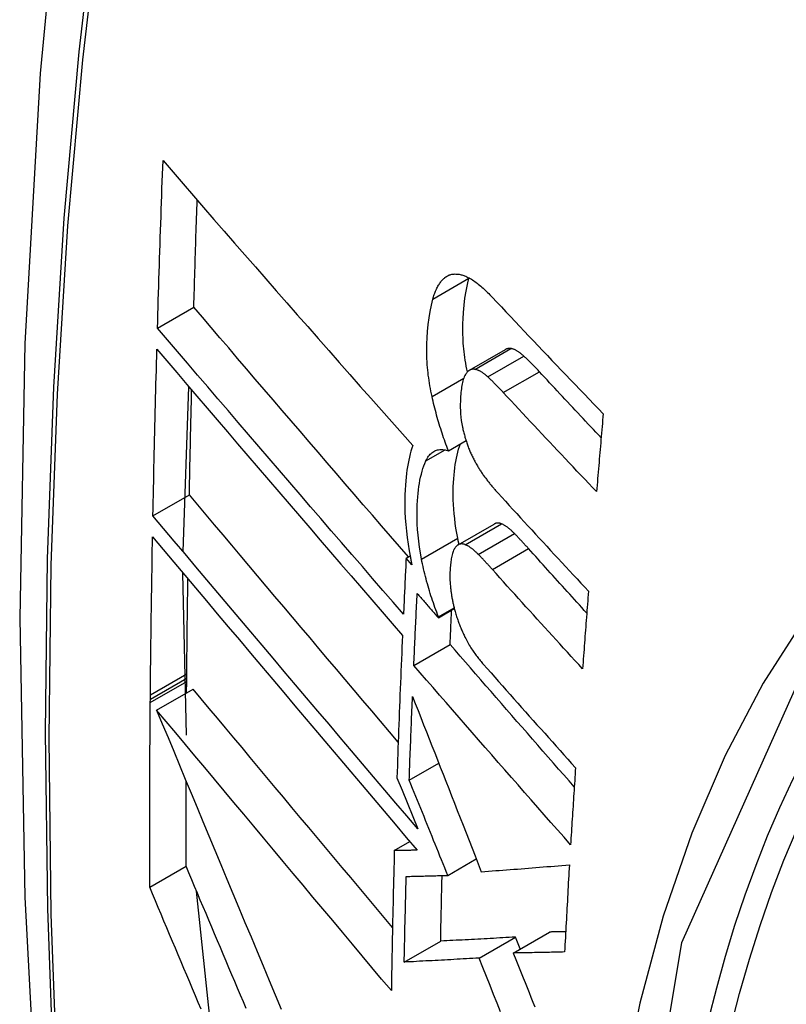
# Model space of a CAD drawing. Header units: inches. Extents: x 27 to 746, y 82 to 339.
# Tile 179 of 193: x 734.421 to 734.545, y 275.518 to 275.678. Entities that reach past the tile are written whole.
import ezdxf

# ---------------------------------------------------------------- set-up
doc = ezdxf.new("R2010")
doc.units = ezdxf.units.IN
doc.header["$MEASUREMENT"] = 0
doc.layers.add('Visible Edges(ANSI)', color=7, linetype='Continuous', lineweight=25)
doc.layers.add('Visible Tangent Edges(ANSI)', color=7, linetype='Continuous', lineweight=25)

msp = doc.modelspace()

# ---------------------------------------------------------------- linework, layer by layer
at = {"layer": 'Visible Edges(ANSI)'}
for p, q in [((734.49372, 275.63586), (734.49374, 275.63593)), ((734.44328, 275.6278), (734.44916, 275.6312)), ((734.49382, 275.62096), (734.49966, 275.62434)), ((734.44742, 275.59157), (734.44837, 275.61828)), ((734.49042, 275.60791), (734.49326, 275.60955)), ((734.44254, 275.59736), (734.44844, 275.60077)), ((734.49197, 275.59266), (734.49783, 275.59604)), ((734.48355, 275.59049), (734.4842, 275.59086)), ((734.48449, 275.58942), (734.48355, 275.59049)), ((734.44795, 275.56181), (734.4474, 275.5881)), ((734.4888, 275.58101), (734.49132, 275.58247)), ((734.48879, 275.58084), (734.49136, 275.58233)), ((734.48879, 275.58084), (734.4888, 275.58101)), ((734.4848, 275.57313), (734.49068, 275.57652)), ((734.44802, 275.57108), (734.44802, 275.57174)), ((734.448, 275.56868), (734.44801, 275.57052)), ((734.44801, 275.57052), (734.44802, 275.57108)), ((734.44212, 275.56768), (734.44213, 275.56834)), ((734.44314, 275.56588), (734.44904, 275.56928)), ((734.44211, 275.56711), (734.44212, 275.56768)), ((734.48406, 275.55451), (734.48884, 275.55727)), ((734.48207, 275.55493), (734.48289, 275.5529)), ((734.48289, 275.5529), (734.48544, 275.54664)), ((734.48164, 275.54311), (734.48417, 275.54456)), ((734.49031, 275.5391), (734.49492, 275.54176)), ((734.44201, 275.53718), (734.44791, 275.54058)), ((734.45191, 275.51441), (734.4496, 275.53656)), ((734.50089, 275.52651), (734.50677, 275.52991)), ((734.48325, 275.52504), (734.48915, 275.52845)), ((734.49538, 275.5257), (734.50127, 275.5291)), ((734.50203, 275.52718), (734.50127, 275.5291))]:
    msp.add_line(p, q, dxfattribs=at)
at = {"layer": 'Visible Edges(ANSI)', "flags": 128}
for points in [[(734.475, 275.91291), (734.46215, 275.87485), (734.45109, 275.83567), (734.4418, 275.79543), (734.43424, 275.75421), (734.4284, 275.71207), (734.42425, 275.66908), (734.42178, 275.62528), (734.42096, 275.58076), (734.42177, 275.53556), (734.4242, 275.48975), (734.42822, 275.44339), (734.43381, 275.39656), (734.44096, 275.34931), (734.44964, 275.30171), (734.45983, 275.25383), (734.47151, 275.20575)], [(734.44328, 275.6278), (734.44331, 275.62893), (734.44335, 275.63006), (734.44338, 275.63119), (734.44341, 275.63232), (734.44345, 275.63345), (734.44348, 275.63458), (734.44352, 275.63571), (734.44355, 275.63684), (734.44359, 275.63797), (734.44362, 275.6391), (734.44366, 275.64023), (734.4437, 275.64136), (734.44373, 275.64249), (734.44377, 275.64362), (734.44381, 275.64475), (734.44385, 275.64588), (734.44389, 275.64701), (734.44393, 275.64815), (734.44396, 275.64928), (734.444, 275.65041), (734.44404, 275.65154), (734.44408, 275.65268), (734.44413, 275.65381), (734.44417, 275.65494)], [(734.44417, 275.65494), (734.4458, 275.65305), (734.44745, 275.65116), (734.4491, 275.64925), (734.45075, 275.64734), (734.45242, 275.64542), (734.45409, 275.6435), (734.45576, 275.64158), (734.45745, 275.63965), (734.45913, 275.63772), (734.46082, 275.63578), (734.46251, 275.63384), (734.46421, 275.63191), (734.46591, 275.62997), (734.46761, 275.62803), (734.46931, 275.62609), (734.47102, 275.62415), (734.47272, 275.62222), (734.47443, 275.62028), (734.47613, 275.61835), (734.47783, 275.61643), (734.47954, 275.61451), (734.48124, 275.61259), (734.48294, 275.61068), (734.48463, 275.60877)], [(734.44916, 275.6312), (734.44918, 275.63192), (734.44921, 275.63264), (734.44923, 275.63336), (734.44925, 275.63409), (734.44927, 275.63481), (734.44929, 275.63553), (734.44931, 275.63625), (734.44933, 275.63698), (734.44936, 275.6377), (734.44938, 275.63842), (734.4494, 275.63915), (734.44942, 275.63987), (734.44944, 275.64059), (734.44947, 275.64132), (734.44949, 275.64204), (734.44951, 275.64276), (734.44954, 275.64349), (734.44956, 275.64421), (734.44958, 275.64493), (734.44961, 275.64566), (734.44963, 275.64638), (734.44965, 275.64711), (734.44968, 275.64783), (734.4497, 275.64855)], [(734.48788, 275.63249), (734.48794, 275.63269), (734.488, 275.63288), (734.48806, 275.63307), (734.48812, 275.63326), (734.48819, 275.63344), (734.48826, 275.63362), (734.48833, 275.6338), (734.4884, 275.63397), (734.48847, 275.63413), (734.48855, 275.63429), (734.48863, 275.63445), (734.48871, 275.6346), (734.48879, 275.63474), (734.48888, 275.63488), (734.48897, 275.63502), (734.48906, 275.63515), (734.48915, 275.63527), (734.48924, 275.63539), (734.48934, 275.63551), (734.48944, 275.63561), (734.48954, 275.63572), (734.48964, 275.63582), (734.48975, 275.63591), (734.48985, 275.636)], [(734.48985, 275.636), (734.48997, 275.63608), (734.49008, 275.63616), (734.4902, 275.63623), (734.49032, 275.63629), (734.49044, 275.63635), (734.49057, 275.6364), (734.49069, 275.63644), (734.49082, 275.63648), (734.49095, 275.63651), (734.49108, 275.63653), (734.49121, 275.63655), (734.49134, 275.63656), (734.49148, 275.63657), (734.49161, 275.63656), (734.49175, 275.63656), (734.49189, 275.63655), (734.49203, 275.63653), (734.49217, 275.63651), (734.49231, 275.63648), (734.49245, 275.63644), (734.49259, 275.63641), (734.49274, 275.63636), (734.49288, 275.63632), (734.49302, 275.63626)], [(734.49347, 275.62069), (734.49338, 275.62116), (734.49329, 275.62163), (734.49321, 275.6221), (734.49313, 275.62257), (734.49307, 275.62304), (734.493, 275.6235), (734.49295, 275.62396), (734.4929, 275.62443), (734.49286, 275.62488), (734.49282, 275.62534), (734.49279, 275.6258), (734.49277, 275.62625), (734.49275, 275.6267), (734.49274, 275.62715), (734.49273, 275.62759), (734.49273, 275.62802), (734.49274, 275.62853), (734.49277, 275.62929), (734.49283, 275.63031), (734.49294, 275.6315), (734.49308, 275.63266), (734.49326, 275.63378), (734.49347, 275.63485), (734.49372, 275.63586)], [(734.49302, 275.63626), (734.49321, 275.63619), (734.49339, 275.63611), (734.49357, 275.63602), (734.49375, 275.63593), (734.49394, 275.63582), (734.49413, 275.63571), (734.49431, 275.63559), (734.4945, 275.63547), (734.49469, 275.63534), (734.49488, 275.6352), (734.49506, 275.63506), (734.49525, 275.63491), (734.49544, 275.63476), (734.49563, 275.6346), (734.49582, 275.63444), (734.49601, 275.63427), (734.4962, 275.6341), (734.49638, 275.63392), (734.49657, 275.63374), (734.49676, 275.63356), (734.49695, 275.63338), (734.49713, 275.63319), (734.49732, 275.63299), (734.4975, 275.6328)], [(734.48775, 275.61673), (734.48765, 275.61716), (734.48757, 275.61759), (734.48748, 275.61802), (734.48741, 275.61844), (734.48733, 275.61887), (734.48727, 275.6193), (734.48721, 275.61972), (734.48715, 275.62014), (734.4871, 275.62057), (734.48706, 275.62099), (734.48702, 275.62141), (734.48698, 275.62182), (734.48695, 275.6223), (734.48692, 275.62289), (734.4869, 275.62357), (734.48689, 275.62435), (734.4869, 275.62523), (734.48694, 275.62619), (734.48701, 275.62723), (734.48712, 275.62835), (734.48726, 275.62945), (734.48743, 275.63051), (734.48764, 275.63153), (734.48788, 275.63249)], [(734.4975, 275.6328), (734.49824, 275.63201), (734.49898, 275.63123), (734.49972, 275.63044), (734.50046, 275.62965), (734.5012, 275.62886), (734.50195, 275.62807), (734.50269, 275.62729), (734.50344, 275.6265), (734.50418, 275.62571), (734.50493, 275.62492), (734.50568, 275.62413), (734.50643, 275.62335), (734.50718, 275.62256), (734.50793, 275.62177), (734.50868, 275.62099), (734.50943, 275.6202), (734.51018, 275.61941), (734.51094, 275.61863), (734.51169, 275.61784), (734.51245, 275.61706), (734.5132, 275.61627), (734.51396, 275.61549), (734.51472, 275.6147), (734.51547, 275.61392)], [(734.48392, 275.5907), (734.48246, 275.59239), (734.481, 275.59408), (734.47954, 275.59577), (734.47808, 275.59746), (734.47661, 275.59916), (734.47515, 275.60086), (734.47368, 275.60256), (734.47222, 275.60426), (734.47075, 275.60596), (734.46929, 275.60767), (734.46783, 275.60937), (734.46637, 275.61107), (734.46492, 275.61277), (734.46346, 275.61446), (734.46201, 275.61615), (734.46057, 275.61785), (734.45912, 275.61953), (734.45768, 275.62121), (734.45625, 275.62289), (734.45482, 275.62457), (734.4534, 275.62623), (734.45198, 275.62789), (734.45057, 275.62955), (734.44916, 275.6312)], [(734.48312, 275.58145), (734.48146, 275.58337), (734.4798, 275.58528), (734.47813, 275.58721), (734.47646, 275.58914), (734.47478, 275.59108), (734.47311, 275.59302), (734.47143, 275.59496), (734.46975, 275.59691), (734.46807, 275.59885), (734.4664, 275.6008), (734.46472, 275.60275), (734.46304, 275.6047), (734.46137, 275.60665), (734.4597, 275.60859), (734.45803, 275.61054), (734.45637, 275.61248), (734.45471, 275.61442), (734.45306, 275.61635), (734.45141, 275.61827), (734.44977, 275.62019), (734.44814, 275.62211), (734.44651, 275.62401), (734.44489, 275.62591), (734.44328, 275.6278)], [(734.44254, 275.59736), (734.44257, 275.59849), (734.44259, 275.59961), (734.44261, 275.60073), (734.44263, 275.60186), (734.44266, 275.60298), (734.44268, 275.6041), (734.44271, 275.60523), (734.44273, 275.60635), (734.44276, 275.60748), (734.44278, 275.6086), (734.44281, 275.60973), (734.44283, 275.61085), (734.44286, 275.61198), (734.44289, 275.6131), (734.44292, 275.61423), (734.44294, 275.61535), (734.44297, 275.61648), (734.443, 275.61761), (734.44303, 275.61873), (734.44306, 275.61986), (734.44309, 275.62098), (734.44312, 275.62211), (734.44315, 275.62324), (734.44318, 275.62436)], [(734.44318, 275.62436), (734.44479, 275.62248), (734.44641, 275.62058), (734.44803, 275.61867), (734.44966, 275.61676), (734.4513, 275.61484), (734.45295, 275.61291), (734.4546, 275.61098), (734.45626, 275.60904), (734.45792, 275.6071), (734.45958, 275.60515), (734.46125, 275.6032), (734.46292, 275.60125), (734.46459, 275.5993), (734.46627, 275.59735), (734.46794, 275.5954), (734.46962, 275.59345), (734.4713, 275.5915), (734.47297, 275.58956), (734.47464, 275.58762), (734.47631, 275.58568), (734.47798, 275.58375), (734.47965, 275.58182), (734.48131, 275.5799), (734.48297, 275.57799)], [(734.50053, 275.62449), (734.50049, 275.62449), (734.50045, 275.6245), (734.50041, 275.6245), (734.50037, 275.6245), (734.50034, 275.6245), (734.5003, 275.6245), (734.50026, 275.6245), (734.50022, 275.6245), (734.50019, 275.6245), (734.50015, 275.6245), (734.50011, 275.62449), (734.50008, 275.62449), (734.50004, 275.62448), (734.50001, 275.62447), (734.49997, 275.62446), (734.49994, 275.62445), (734.4999, 275.62444), (734.49987, 275.62443), (734.49983, 275.62442), (734.4998, 275.6244), (734.49976, 275.62439), (734.49973, 275.62437), (734.4997, 275.62435), (734.49966, 275.62434)], [(734.50263, 275.62325), (734.50254, 275.62333), (734.50245, 275.62341), (734.50236, 275.62348), (734.50227, 275.62356), (734.50219, 275.62363), (734.5021, 275.6237), (734.50201, 275.62377), (734.50192, 275.62383), (734.50183, 275.6239), (734.50174, 275.62396), (734.50165, 275.62402), (734.50156, 275.62407), (734.50148, 275.62412), (734.50139, 275.62417), (734.5013, 275.62422), (734.50121, 275.62426), (734.50113, 275.6243), (734.50104, 275.62434), (734.50095, 275.62437), (734.50087, 275.6244), (734.50078, 275.62443), (734.5007, 275.62445), (734.50061, 275.62447), (734.50053, 275.62449)], [(734.50514, 275.62072), (734.50504, 275.62083), (734.50493, 275.62095), (734.50483, 275.62106), (734.50472, 275.62117), (734.50462, 275.62128), (734.50452, 275.62139), (734.50441, 275.6215), (734.50431, 275.6216), (734.5042, 275.62171), (734.5041, 275.62182), (734.50399, 275.62193), (734.50389, 275.62203), (734.50378, 275.62214), (734.50368, 275.62224), (734.50357, 275.62235), (734.50347, 275.62245), (734.50336, 275.62255), (734.50326, 275.62265), (734.50315, 275.62275), (734.50305, 275.62285), (734.50294, 275.62295), (734.50284, 275.62305), (734.50273, 275.62315), (734.50263, 275.62325)], [(734.49469, 275.62111), (734.49461, 275.62112), (734.49454, 275.62113), (734.49446, 275.62113), (734.49439, 275.62113), (734.49432, 275.62113), (734.49425, 275.62112), (734.49418, 275.6211), (734.49411, 275.62109), (734.49404, 275.62106), (734.49397, 275.62104), (734.49391, 275.62101), (734.49384, 275.62097), (734.49378, 275.62094), (734.49371, 275.62089), (734.49365, 275.62085), (734.49359, 275.6208), (734.49353, 275.62075), (734.49348, 275.62069), (734.49342, 275.62063), (734.49337, 275.62056), (734.49331, 275.6205), (734.49326, 275.62043), (734.49321, 275.62035), (734.49316, 275.62027)], [(734.49679, 275.61988), (734.4967, 275.61996), (734.49661, 275.62004), (734.49652, 275.62011), (734.49644, 275.62019), (734.49635, 275.62026), (734.49626, 275.62033), (734.49617, 275.6204), (734.49608, 275.62046), (734.49599, 275.62053), (734.4959, 275.62059), (734.49581, 275.62064), (734.49572, 275.6207), (734.49564, 275.62075), (734.49555, 275.6208), (734.49546, 275.62085), (734.49537, 275.62089), (734.49529, 275.62093), (734.4952, 275.62097), (734.49511, 275.621), (734.49503, 275.62103), (734.49494, 275.62106), (734.49486, 275.62108), (734.49477, 275.6211), (734.49469, 275.62111)], [(734.49316, 275.62027), (734.49306, 275.6201), (734.49297, 275.61991), (734.49289, 275.6197), (734.49281, 275.61948), (734.49275, 275.61924), (734.49269, 275.619), (734.49263, 275.61875), (734.49258, 275.61848), (734.49254, 275.61822), (734.4925, 275.61794), (734.49246, 275.61766), (734.49243, 275.61737), (734.49241, 275.61707), (734.49238, 275.61672), (734.49236, 275.61633), (734.49234, 275.6159), (734.49233, 275.61544), (734.49233, 275.61495), (734.49235, 275.61443), (734.49238, 275.61391), (734.49243, 275.61338), (734.49249, 275.61284), (734.49257, 275.6123), (734.49268, 275.61175)], [(734.4993, 275.61735), (734.4992, 275.61747), (734.4991, 275.61758), (734.49899, 275.61769), (734.49889, 275.6178), (734.49878, 275.61791), (734.49868, 275.61802), (734.49857, 275.61813), (734.49847, 275.61823), (734.49836, 275.61834), (734.49826, 275.61845), (734.49815, 275.61856), (734.49805, 275.61866), (734.49794, 275.61877), (734.49784, 275.61887), (734.49773, 275.61898), (734.49763, 275.61908), (734.49752, 275.61918), (734.49742, 275.61928), (734.49731, 275.61938), (734.49721, 275.61948), (734.49711, 275.61958), (734.497, 275.61968), (734.4969, 275.61978), (734.49679, 275.61988)], [(734.51514, 275.61003), (734.51472, 275.61047), (734.5143, 275.61092), (734.51388, 275.61136), (734.51346, 275.61181), (734.51304, 275.61225), (734.51263, 275.6127), (734.51221, 275.61315), (734.51179, 275.61359), (734.51137, 275.61404), (734.51095, 275.61448), (734.51054, 275.61493), (734.51012, 275.61537), (734.5097, 275.61582), (734.50929, 275.61627), (734.50887, 275.61671), (734.50846, 275.61716), (734.50804, 275.6176), (734.50763, 275.61805), (734.50721, 275.6185), (734.5068, 275.61894), (734.50638, 275.61939), (734.50597, 275.61983), (734.50555, 275.62028), (734.50514, 275.62072)], [(734.44844, 275.60077), (734.44845, 275.60147), (734.44846, 275.60218), (734.44848, 275.60289), (734.44849, 275.6036), (734.44851, 275.6043), (734.44852, 275.60501), (734.44854, 275.60572), (734.44855, 275.60643), (734.44857, 275.60713), (734.44858, 275.60784), (734.4486, 275.60855), (734.44861, 275.60926), (734.44863, 275.60997), (734.44864, 275.61067), (734.44866, 275.61138), (734.44867, 275.61209), (734.44869, 275.6128), (734.44871, 275.61351), (734.44872, 275.61422), (734.44874, 275.61493), (734.44876, 275.61563), (734.44877, 275.61634), (734.44879, 275.61705), (734.44881, 275.61776)], [(734.49042, 275.60791), (734.49028, 275.60826), (734.49015, 275.60861), (734.49001, 275.60896), (734.48988, 275.60931), (734.48975, 275.60967), (734.48963, 275.61002), (734.4895, 275.61038), (734.48938, 275.61075), (734.48926, 275.61111), (734.48915, 275.61147), (734.48903, 275.61184), (734.48892, 275.61221), (734.48881, 275.61258), (734.4887, 275.61295), (734.4886, 275.61332), (734.4885, 275.61369), (734.4884, 275.61407), (734.4883, 275.61445), (734.4882, 275.61482), (734.48811, 275.6152), (734.48801, 275.61558), (734.48792, 275.61596), (734.48783, 275.61634), (734.48775, 275.61673)], [(734.5144, 275.60129), (734.51377, 275.60196), (734.51313, 275.60263), (734.5125, 275.60329), (734.51186, 275.60396), (734.51123, 275.60463), (734.5106, 275.6053), (734.50997, 275.60597), (734.50933, 275.60664), (734.5087, 275.60731), (734.50807, 275.60798), (734.50744, 275.60865), (734.50681, 275.60931), (734.50618, 275.60998), (734.50555, 275.61065), (734.50493, 275.61132), (734.5043, 275.61199), (734.50367, 275.61266), (734.50305, 275.61333), (734.50242, 275.614), (734.5018, 275.61467), (734.50117, 275.61534), (734.50055, 275.61601), (734.49993, 275.61668), (734.4993, 275.61735)], [(734.51547, 275.61392), (734.51543, 275.61339), (734.51538, 275.61287), (734.51534, 275.61234), (734.51529, 275.61182), (734.51525, 275.61129), (734.5152, 275.61076), (734.51516, 275.61024), (734.51511, 275.60971), (734.51507, 275.60919), (734.51502, 275.60866), (734.51498, 275.60813), (734.51493, 275.60761), (734.51489, 275.60708), (734.51484, 275.60655), (734.5148, 275.60603), (734.51475, 275.6055), (734.51471, 275.60498), (734.51467, 275.60445), (734.51462, 275.60392), (734.51458, 275.6034), (734.51453, 275.60287), (734.51449, 275.60234), (734.51444, 275.60182), (734.5144, 275.60129)], [(734.49268, 275.61175), (734.49272, 275.61157), (734.49276, 275.61138), (734.4928, 275.6112), (734.49285, 275.61102), (734.49289, 275.61083), (734.49294, 275.61065), (734.49299, 275.61047), (734.49304, 275.61029), (734.49309, 275.61011), (734.49314, 275.60993), (734.4932, 275.60975), (734.49325, 275.60957), (734.49331, 275.60939), (734.49337, 275.60922), (734.49343, 275.60904), (734.49349, 275.60887), (734.49355, 275.6087), (734.49362, 275.60853), (734.49368, 275.60836), (734.49375, 275.60819), (734.49382, 275.60803), (734.49388, 275.60786), (734.49395, 275.6077), (734.49403, 275.60754)], [(734.48463, 275.60877), (734.48448, 275.60833), (734.48434, 275.60787), (734.4842, 275.60739), (734.48408, 275.6069), (734.48397, 275.60639), (734.48386, 275.60587), (734.48377, 275.60533), (734.48368, 275.60478), (734.48361, 275.60422), (734.48354, 275.60364), (734.48348, 275.60303), (734.48343, 275.60235), (734.48339, 275.6016), (734.48336, 275.60079), (734.48334, 275.59991), (734.48334, 275.59898), (734.48337, 275.59799), (734.48342, 275.59697), (734.48349, 275.59594), (734.48359, 275.5949), (734.48372, 275.59385), (734.48387, 275.59279), (734.48404, 275.59172), (734.48424, 275.59064)], [(734.48675, 275.60626), (734.48686, 275.60647), (734.48697, 275.60667), (734.48708, 275.60686), (734.4872, 275.60703), (734.48733, 275.60719), (734.48746, 275.60734), (734.48759, 275.60747), (734.48773, 275.60759), (734.48788, 275.6077), (734.48802, 275.6078), (734.48818, 275.60788), (734.48833, 275.60795), (734.48849, 275.60801), (734.48866, 275.60805), (734.48882, 275.60809), (734.48899, 275.60811), (734.48917, 275.60812), (734.48934, 275.60812), (734.48952, 275.60811), (734.48969, 275.60809), (734.48987, 275.60806), (734.49005, 275.60802), (734.49024, 275.60797), (734.49042, 275.60791)], [(734.49191, 275.59376), (734.49176, 275.59456), (734.49163, 275.59535), (734.49152, 275.59614), (734.49142, 275.59692), (734.49135, 275.59769), (734.49128, 275.59845), (734.49124, 275.59921), (734.4912, 275.59995), (734.49119, 275.60069), (734.49119, 275.6014), (734.4912, 275.60209), (734.49123, 275.60275), (734.49127, 275.60339), (734.49131, 275.60399), (734.49137, 275.60457), (734.49144, 275.60513), (734.49151, 275.60567), (734.4916, 275.6062), (734.4917, 275.60672), (734.49181, 275.60722), (734.49193, 275.6077), (734.49206, 275.60816), (734.4922, 275.6086), (734.49235, 275.60903)], [(734.49403, 275.60754), (734.4941, 275.60737), (734.49418, 275.6072), (734.49426, 275.60704), (734.49434, 275.60687), (734.49442, 275.60671), (734.4945, 275.60655), (734.49458, 275.60639), (734.49466, 275.60623), (734.49475, 275.60608), (734.49483, 275.60593), (734.49492, 275.60577), (734.495, 275.60563), (734.49509, 275.60548), (734.49517, 275.60533), (734.49526, 275.60519), (734.49535, 275.60505), (734.49543, 275.60491), (734.49552, 275.60477), (734.49561, 275.60464), (734.4957, 275.6045), (734.49579, 275.60437), (734.49588, 275.60424), (734.49597, 275.60411), (734.49606, 275.60398)], [(734.48604, 275.59037), (734.48587, 275.59135), (734.48572, 275.59231), (734.48559, 275.59326), (734.48549, 275.59421), (734.48541, 275.59514), (734.48536, 275.59603), (734.48533, 275.59688), (734.48532, 275.59769), (734.48533, 275.59845), (734.48536, 275.59916), (734.48539, 275.59982), (734.48544, 275.60043), (734.48549, 275.601), (734.48555, 275.60156), (734.48562, 275.6021), (734.48571, 275.60263), (734.4858, 275.60315), (734.4859, 275.60365), (734.48602, 275.60413), (734.48614, 275.6046), (734.48628, 275.60504), (734.48643, 275.60547), (734.48658, 275.60587), (734.48675, 275.60626)], [(734.49606, 275.60398), (734.49616, 275.60385), (734.49626, 275.60371), (734.49636, 275.60358), (734.49645, 275.60345), (734.49655, 275.60332), (734.49665, 275.60319), (734.49675, 275.60306), (734.49685, 275.60294), (734.49694, 275.60281), (734.49704, 275.60268), (734.49714, 275.60256), (734.49724, 275.60244), (734.49734, 275.60232), (734.49744, 275.60219), (734.49754, 275.60207), (734.49764, 275.60196), (734.49774, 275.60184), (734.49784, 275.60172), (734.49794, 275.60161), (734.49804, 275.60149), (734.49814, 275.60138), (734.49824, 275.60126), (734.49834, 275.60115), (734.49844, 275.60104)], [(734.48227, 275.5607), (734.48085, 275.56238), (734.47942, 275.56407), (734.47799, 275.56575), (734.47656, 275.56744), (734.47513, 275.56913), (734.4737, 275.57082), (734.47227, 275.57251), (734.47084, 275.5742), (734.46942, 275.57589), (734.46799, 275.57758), (734.46656, 275.57927), (734.46514, 275.58095), (734.46372, 275.58263), (734.46231, 275.58431), (734.4609, 275.58598), (734.45949, 275.58765), (734.45809, 275.58931), (734.45669, 275.59097), (734.4553, 275.59262), (734.45391, 275.59427), (734.45253, 275.59591), (734.45116, 275.59753), (734.44979, 275.59916), (734.44844, 275.60077)], [(734.49844, 275.60104), (734.49904, 275.60038), (734.49965, 275.59972), (734.50025, 275.59905), (734.50086, 275.59839), (734.50147, 275.59773), (734.50207, 275.59707), (734.50268, 275.5964), (734.50329, 275.59574), (734.5039, 275.59508), (734.50451, 275.59441), (734.50512, 275.59375), (734.50573, 275.59309), (734.50634, 275.59243), (734.50695, 275.59176), (734.50756, 275.5911), (734.50818, 275.59044), (734.50879, 275.58978), (734.5094, 275.58911), (734.51002, 275.58845), (734.51063, 275.58779), (734.51125, 275.58713), (734.51186, 275.58647), (734.51248, 275.58581), (734.51309, 275.58515)], [(734.48544, 275.54664), (734.48366, 275.54873), (734.48188, 275.55082), (734.48009, 275.55293), (734.47829, 275.55505), (734.47649, 275.55717), (734.47468, 275.5593), (734.47288, 275.56144), (734.47107, 275.56358), (734.46925, 275.56572), (734.46744, 275.56786), (734.46563, 275.57), (734.46382, 275.57214), (734.46201, 275.57428), (734.46021, 275.57642), (734.45841, 275.57855), (734.45661, 275.58068), (734.45482, 275.5828), (734.45304, 275.58491), (734.45127, 275.58701), (734.4495, 275.58911), (734.44774, 275.59119), (734.446, 275.59326), (734.44427, 275.59532), (734.44254, 275.59736)], [(734.49899, 275.59607), (734.49893, 275.59609), (734.49888, 275.59611), (734.49883, 275.59613), (734.49878, 275.59614), (734.49873, 275.59616), (734.49868, 275.59617), (734.49863, 275.59618), (734.49858, 275.59619), (734.49853, 275.59619), (734.49848, 275.59619), (734.49843, 275.5962), (734.49838, 275.5962), (734.49833, 275.59619), (734.49828, 275.59619), (734.49824, 275.59619), (734.49819, 275.59618), (734.49814, 275.59617), (734.4981, 275.59616), (734.49805, 275.59614), (734.49801, 275.59613), (734.49796, 275.59611), (734.49792, 275.59609), (734.49787, 275.59607), (734.49783, 275.59604)], [(734.5011, 275.5945), (734.50101, 275.59459), (734.50092, 275.59468), (734.50083, 275.59477), (734.50075, 275.59485), (734.50066, 275.59494), (734.50057, 275.59502), (734.50048, 275.5951), (734.50039, 275.59517), (734.5003, 275.59525), (734.50021, 275.59532), (734.50013, 275.59539), (734.50004, 275.59546), (734.49995, 275.59552), (734.49986, 275.59558), (734.49977, 275.59564), (734.49968, 275.5957), (734.4996, 275.59576), (734.49951, 275.59581), (734.49942, 275.59586), (734.49933, 275.59591), (734.49925, 275.59595), (734.49916, 275.596), (734.49907, 275.59603), (734.49899, 275.59607)], [(734.44213, 275.56834), (734.44214, 275.5694), (734.44215, 275.57047), (734.44216, 275.57153), (734.44217, 275.5726), (734.44218, 275.57366), (734.44219, 275.57473), (734.44221, 275.5758), (734.44222, 275.57686), (734.44223, 275.57793), (734.44225, 275.579), (734.44226, 275.58007), (734.44227, 275.58113), (734.44229, 275.5822), (734.4423, 275.58327), (734.44232, 275.58434), (734.44234, 275.5854), (734.44235, 275.58647), (734.44237, 275.58754), (734.44239, 275.58861), (734.44241, 275.58968), (734.44242, 275.59074), (734.44244, 275.59181), (734.44246, 275.59288), (734.44248, 275.59395)], [(734.44248, 275.59395), (734.4442, 275.59191), (734.44593, 275.58985), (734.44768, 275.58777), (734.44943, 275.58569), (734.4512, 275.58359), (734.45297, 275.58149), (734.45475, 275.57937), (734.45654, 275.57725), (734.45833, 275.57512), (734.46013, 275.57299), (734.46194, 275.57085), (734.46374, 275.56871), (734.46555, 275.56656), (734.46737, 275.56442), (734.46918, 275.56227), (734.47099, 275.56013), (734.4728, 275.55799), (734.4746, 275.55585), (734.47641, 275.55372), (734.47821, 275.55159), (734.48, 275.54948), (734.48179, 275.54737), (734.48357, 275.54526), (734.48534, 275.54317)], [(734.49212, 275.59275), (734.49211, 275.59279), (734.4921, 275.59283), (734.49209, 275.59287), (734.49208, 275.59291), (734.49207, 275.59296), (734.49207, 275.593), (734.49206, 275.59304), (734.49205, 275.59308), (734.49204, 275.59313), (734.49203, 275.59317), (734.49202, 275.59321), (734.49201, 275.59325), (734.492, 275.5933), (734.492, 275.59334), (734.49199, 275.59338), (734.49198, 275.59342), (734.49197, 275.59346), (734.49196, 275.59351), (734.49195, 275.59355), (734.49194, 275.59359), (734.49194, 275.59363), (734.49193, 275.59368), (734.49192, 275.59372), (734.49191, 275.59376)], [(734.50338, 275.59206), (734.50329, 275.59216), (734.50319, 275.59227), (734.5031, 275.59237), (734.503, 275.59247), (734.50291, 275.59258), (734.50281, 275.59268), (734.50272, 275.59279), (734.50262, 275.59289), (734.50253, 275.59299), (734.50243, 275.5931), (734.50234, 275.5932), (734.50224, 275.5933), (734.50215, 275.5934), (734.50205, 275.5935), (734.50196, 275.5936), (734.50186, 275.59371), (734.50177, 275.59381), (734.50167, 275.59391), (734.50158, 275.59401), (734.50148, 275.59411), (734.50139, 275.59421), (734.50129, 275.5943), (734.5012, 275.5944), (734.5011, 275.5945)], [(734.49148, 275.5922), (734.4914, 275.59208), (734.49132, 275.59193), (734.49124, 275.59178), (734.49117, 275.59161), (734.49111, 275.59143), (734.49105, 275.59124), (734.491, 275.59104), (734.49095, 275.59084), (734.49091, 275.59063), (734.49087, 275.59042), (734.49084, 275.59019), (734.4908, 275.58997), (734.49077, 275.58974), (734.49075, 275.5895), (734.49072, 275.58926), (734.4907, 275.58902), (734.49068, 275.58878), (734.49067, 275.58853), (734.49065, 275.58825), (734.49065, 275.58792), (734.49065, 275.58753), (734.49066, 275.58705), (734.4907, 275.58647), (734.49075, 275.58578)], [(734.49313, 275.59269), (734.49305, 275.59272), (734.49297, 275.59275), (734.49289, 275.59277), (734.49281, 275.59279), (734.49274, 275.5928), (734.49266, 275.59281), (734.49259, 275.59281), (734.49251, 275.59281), (734.49244, 275.59281), (734.49237, 275.5928), (734.49229, 275.59279), (734.49222, 275.59277), (734.49215, 275.59275), (734.49209, 275.59272), (734.49202, 275.59269), (734.49195, 275.59265), (734.49189, 275.59261), (734.49183, 275.59256), (734.49177, 275.59251), (734.49171, 275.59246), (734.49165, 275.5924), (734.49159, 275.59234), (734.49154, 275.59227), (734.49148, 275.5922)], [(734.49524, 275.59112), (734.49516, 275.59121), (734.49507, 275.5913), (734.49498, 275.59139), (734.49489, 275.59147), (734.4948, 275.59155), (734.49471, 275.59164), (734.49462, 275.59171), (734.49453, 275.59179), (734.49445, 275.59186), (734.49436, 275.59194), (734.49427, 275.59201), (734.49418, 275.59207), (734.49409, 275.59214), (734.494, 275.5922), (734.49392, 275.59226), (734.49383, 275.59232), (734.49374, 275.59238), (734.49365, 275.59243), (734.49356, 275.59248), (734.49348, 275.59253), (734.49339, 275.59257), (734.4933, 275.59261), (734.49322, 275.59265), (734.49313, 275.59269)], [(734.51282, 275.58161), (734.51242, 275.58205), (734.51202, 275.58249), (734.51163, 275.58292), (734.51123, 275.58336), (734.51084, 275.58379), (734.51045, 275.58423), (734.51005, 275.58466), (734.50966, 275.5851), (734.50926, 275.58553), (734.50887, 275.58597), (734.50847, 275.5864), (734.50808, 275.58684), (734.50769, 275.58727), (734.5073, 275.58771), (734.5069, 275.58814), (734.50651, 275.58858), (734.50612, 275.58901), (734.50573, 275.58945), (734.50533, 275.58988), (734.50494, 275.59032), (734.50455, 275.59075), (734.50416, 275.59119), (734.50377, 275.59162), (734.50338, 275.59206)], [(734.48355, 275.59049), (734.48353, 275.59011), (734.48351, 275.58974), (734.4835, 275.58936), (734.48348, 275.58898), (734.48346, 275.58861), (734.48344, 275.58823), (734.48342, 275.58785), (734.48341, 275.58748), (734.48339, 275.5871), (734.48337, 275.58672), (734.48335, 275.58635), (734.48333, 275.58597), (734.48332, 275.58559), (734.4833, 275.58522), (734.48328, 275.58484), (734.48326, 275.58446), (734.48324, 275.58409), (734.48323, 275.58371), (734.48321, 275.58334), (734.48319, 275.58296), (734.48317, 275.58258), (734.48316, 275.58221), (734.48314, 275.58183), (734.48312, 275.58145)], [(734.48424, 275.59064), (734.48425, 275.59059), (734.48426, 275.59054), (734.48427, 275.59049), (734.48428, 275.59043), (734.48429, 275.59038), (734.4843, 275.59033), (734.48431, 275.59028), (734.48432, 275.59023), (734.48433, 275.59018), (734.48434, 275.59013), (734.48435, 275.59008), (734.48436, 275.59003), (734.48437, 275.58998), (734.48438, 275.58993), (734.48439, 275.58988), (734.4844, 275.58983), (734.48441, 275.58978), (734.48442, 275.58972), (734.48443, 275.58967), (734.48444, 275.58962), (734.48445, 275.58957), (734.48447, 275.58952), (734.48448, 275.58947), (734.48449, 275.58942)], [(734.49753, 275.58867), (734.49743, 275.58878), (734.49734, 275.58889), (734.49724, 275.58899), (734.49715, 275.58909), (734.49705, 275.5892), (734.49696, 275.5893), (734.49686, 275.58941), (734.49677, 275.58951), (734.49667, 275.58961), (734.49658, 275.58971), (734.49648, 275.58982), (734.49639, 275.58992), (734.49629, 275.59002), (734.4962, 275.59012), (734.4961, 275.59022), (734.49601, 275.59032), (734.49591, 275.59043), (734.49582, 275.59053), (734.49572, 275.59063), (734.49563, 275.59073), (734.49553, 275.59082), (734.49543, 275.59092), (734.49534, 275.59102), (734.49524, 275.59112)], [(734.4888, 275.58101), (734.48865, 275.58138), (734.48851, 275.58175), (734.48837, 275.58213), (734.48823, 275.5825), (734.4881, 275.58288), (734.48797, 275.58326), (734.48784, 275.58364), (734.48771, 275.58403), (734.48758, 275.58441), (734.48746, 275.5848), (734.48734, 275.58519), (734.48722, 275.58559), (734.4871, 275.58598), (734.48699, 275.58637), (734.48688, 275.58677), (734.48678, 275.58717), (734.48667, 275.58756), (734.48657, 275.58796), (734.48648, 275.58836), (734.48638, 275.58876), (734.48629, 275.58916), (734.48621, 275.58957), (734.48612, 275.58997), (734.48604, 275.59037)], [(734.51213, 275.57259), (734.51152, 275.57325), (734.51091, 275.57392), (734.51029, 275.57459), (734.50968, 275.57526), (734.50907, 275.57593), (734.50846, 275.5766), (734.50785, 275.57727), (734.50724, 275.57794), (734.50662, 275.57861), (734.50601, 275.57928), (734.5054, 275.57995), (734.5048, 275.58063), (734.50419, 275.5813), (734.50358, 275.58197), (734.50297, 275.58264), (734.50236, 275.58331), (734.50176, 275.58398), (734.50115, 275.58465), (734.50054, 275.58532), (734.49994, 275.58599), (734.49933, 275.58666), (734.49873, 275.58733), (734.49813, 275.588), (734.49753, 275.58867)], [(734.44802, 275.57174), (734.44803, 275.57238), (734.44803, 275.57302), (734.44804, 275.57366), (734.44805, 275.5743), (734.44805, 275.57495), (734.44806, 275.57559), (734.44807, 275.57623), (734.44808, 275.57687), (734.44808, 275.57751), (734.44809, 275.57815), (734.4481, 275.5788), (734.4481, 275.57944), (734.44811, 275.58008), (734.44812, 275.58072), (734.44813, 275.58136), (734.44814, 275.58201), (734.44814, 275.58265), (734.44815, 275.58329), (734.44816, 275.58393), (734.44817, 275.58457), (734.44818, 275.58522), (734.44819, 275.58586), (734.4482, 275.5865), (734.44821, 275.58714)], [(734.49075, 275.58578), (734.49076, 275.58562), (734.49078, 275.58547), (734.4908, 275.58532), (734.49081, 275.58516), (734.49083, 275.58501), (734.49085, 275.58485), (734.49088, 275.5847), (734.4909, 275.58454), (734.49093, 275.58439), (734.49095, 275.58423), (734.49098, 275.58407), (734.49101, 275.58391), (734.49104, 275.58376), (734.49107, 275.5836), (734.4911, 275.58344), (734.49114, 275.58329), (734.49117, 275.58313), (734.49121, 275.58297), (734.49124, 275.58281), (734.49128, 275.58266), (734.49132, 275.5825), (734.49136, 275.58234), (734.4914, 275.58219), (734.49144, 275.58203)], [(734.4848, 275.57313), (734.48482, 275.57361), (734.48484, 275.5741), (734.48487, 275.57458), (734.48489, 275.57507), (734.48491, 275.57555), (734.48493, 275.57603), (734.48495, 275.57652), (734.48498, 275.577), (734.485, 275.57749), (734.48502, 275.57797), (734.48504, 275.57846), (734.48507, 275.57895), (734.48509, 275.57943), (734.48511, 275.57992), (734.48513, 275.5804), (734.48516, 275.58089), (734.48518, 275.58137), (734.4852, 275.58186), (734.48523, 275.58234), (734.48525, 275.58283), (734.48527, 275.58331), (734.4853, 275.5838), (734.48532, 275.58428), (734.48534, 275.58477)], [(734.48534, 275.58477), (734.48549, 275.58461), (734.48563, 275.58444), (734.48577, 275.58428), (734.48592, 275.58412), (734.48606, 275.58395), (734.4862, 275.58379), (734.48635, 275.58362), (734.48649, 275.58346), (734.48663, 275.5833), (734.48678, 275.58313), (734.48692, 275.58297), (734.48706, 275.5828), (734.48721, 275.58264), (734.48735, 275.58248), (734.4875, 275.58231), (734.48764, 275.58215), (734.48778, 275.58199), (734.48793, 275.58182), (734.48807, 275.58166), (734.48821, 275.58149), (734.48836, 275.58133), (734.4885, 275.58117), (734.48864, 275.581), (734.48879, 275.58084)], [(734.51309, 275.58515), (734.51305, 275.58462), (734.51301, 275.5841), (734.51297, 275.58358), (734.51293, 275.58305), (734.51289, 275.58253), (734.51285, 275.58201), (734.51281, 275.58148), (734.51276, 275.58096), (734.51272, 275.58043), (734.51268, 275.57991), (734.51264, 275.57939), (734.5126, 275.57886), (734.51256, 275.57834), (734.51252, 275.57782), (734.51248, 275.57729), (734.51244, 275.57677), (734.51241, 275.57625), (734.51237, 275.57572), (734.51233, 275.5752), (734.51229, 275.57468), (734.51225, 275.57415), (734.51221, 275.57363), (734.51217, 275.57311), (734.51213, 275.57259)], [(734.49068, 275.57652), (734.49069, 275.57675), (734.4907, 275.57698), (734.49071, 275.57721), (734.49072, 275.57744), (734.49073, 275.57768), (734.49074, 275.57791), (734.49075, 275.57814), (734.49076, 275.57837), (734.49077, 275.5786), (734.49078, 275.57883), (734.49079, 275.57906), (734.4908, 275.5793), (734.49081, 275.57953), (734.49082, 275.57976), (734.49083, 275.57999), (734.49084, 275.58022), (734.49085, 275.58045), (734.49086, 275.58069), (734.49087, 275.58092), (734.49088, 275.58115), (734.4909, 275.58138), (734.49091, 275.58161), (734.49092, 275.58184), (734.49093, 275.58207)], [(734.49144, 275.58203), (734.49149, 275.58184), (734.49155, 275.58164), (734.4916, 275.58145), (734.49166, 275.58126), (734.49172, 275.58107), (734.49178, 275.58088), (734.49185, 275.58069), (734.49191, 275.5805), (734.49198, 275.58032), (734.49204, 275.58013), (734.49211, 275.57995), (734.49218, 275.57977), (734.49225, 275.57959), (734.49233, 275.57941), (734.4924, 275.57923), (734.49247, 275.57906), (734.49255, 275.57888), (734.49262, 275.57871), (734.4927, 275.57854), (734.49278, 275.57837), (734.49285, 275.5782), (734.49293, 275.57803), (734.49301, 275.57786), (734.49309, 275.5777)], [(734.48297, 275.57799), (734.48292, 275.57702), (734.48288, 275.57606), (734.48284, 275.5751), (734.4828, 275.57413), (734.48276, 275.57317), (734.48272, 275.57221), (734.48268, 275.57125), (734.48264, 275.57029), (734.4826, 275.56933), (734.48256, 275.56836), (734.48252, 275.5674), (734.48249, 275.56644), (734.48245, 275.56548), (734.48241, 275.56452), (734.48238, 275.56356), (734.48234, 275.5626), (734.4823, 275.56164), (734.48227, 275.56068), (734.48223, 275.55973), (734.4822, 275.55877), (734.48217, 275.55781), (734.48213, 275.55685), (734.4821, 275.55589), (734.48207, 275.55493)], [(734.49309, 275.5777), (734.4932, 275.57747), (734.49332, 275.57725), (734.49344, 275.57703), (734.49355, 275.57682), (734.49367, 275.57661), (734.49379, 275.5764), (734.49392, 275.5762), (734.49404, 275.576), (734.49416, 275.5758), (734.49429, 275.57561), (734.49441, 275.57543), (734.49454, 275.57525), (734.49466, 275.57507), (734.49479, 275.57489), (734.49492, 275.57472), (734.49505, 275.57455), (734.49517, 275.57439), (734.4953, 275.57422), (734.49543, 275.57406), (734.49556, 275.5739), (734.49569, 275.57375), (734.49582, 275.57359), (734.49595, 275.57344), (734.49608, 275.57329)], [(734.51079, 275.55344), (734.50995, 275.55441), (734.5091, 275.55537), (734.50825, 275.55633), (734.50741, 275.5573), (734.50656, 275.55826), (734.50572, 275.55923), (734.50487, 275.56019), (734.50403, 275.56116), (734.50319, 275.56212), (734.50234, 275.56309), (734.5015, 275.56405), (734.50066, 275.56502), (734.49982, 275.56598), (734.49898, 275.56695), (734.49815, 275.56791), (734.49731, 275.56887), (734.49648, 275.56983), (734.49564, 275.57079), (734.49481, 275.57175), (734.49398, 275.57271), (734.49315, 275.57366), (734.49233, 275.57462), (734.4915, 275.57557), (734.49068, 275.57652)], [(734.5102, 275.54407), (734.50913, 275.54527), (734.50807, 275.54648), (734.50701, 275.54769), (734.50594, 275.5489), (734.50487, 275.55011), (734.50381, 275.55132), (734.50274, 275.55254), (734.50168, 275.55375), (734.50061, 275.55497), (734.49954, 275.55618), (734.49848, 275.5574), (734.49742, 275.55862), (734.49636, 275.55983), (734.4953, 275.56105), (734.49424, 275.56226), (734.49318, 275.56348), (734.49212, 275.56469), (734.49107, 275.5659), (734.49002, 275.56711), (734.48897, 275.56832), (734.48792, 275.56952), (734.48688, 275.57073), (734.48584, 275.57193), (734.4848, 275.57313)], [(734.49608, 275.57329), (734.49669, 275.5726), (734.49731, 275.5719), (734.49793, 275.5712), (734.49854, 275.57051), (734.49916, 275.56981), (734.49978, 275.56911), (734.5004, 275.56841), (734.50102, 275.56771), (734.50164, 275.56701), (734.50226, 275.56631), (734.50289, 275.56562), (734.50351, 275.56492), (734.50413, 275.56422), (734.50475, 275.56352), (734.50538, 275.56282), (734.506, 275.56212), (734.50662, 275.56142), (734.50725, 275.56072), (734.50787, 275.56003), (734.5085, 275.55933), (734.50912, 275.55863), (734.50975, 275.55793), (734.51037, 275.55724), (734.511, 275.55654)], [(734.48135, 275.53065), (734.48, 275.53226), (734.47864, 275.53388), (734.47729, 275.5355), (734.47593, 275.53712), (734.47457, 275.53874), (734.47321, 275.54037), (734.47185, 275.542), (734.47049, 275.54362), (734.46913, 275.54525), (734.46777, 275.54688), (734.46641, 275.5485), (734.46506, 275.55012), (734.4637, 275.55175), (734.46235, 275.55336), (734.461, 275.55498), (734.45965, 275.55659), (734.45831, 275.5582), (734.45697, 275.5598), (734.45563, 275.5614), (734.4543, 275.56299), (734.45298, 275.56457), (734.45166, 275.56615), (734.45035, 275.56772), (734.44904, 275.56928)], [(734.48406, 275.55451), (734.48408, 275.55508), (734.4841, 275.55564), (734.48412, 275.55621), (734.48414, 275.55677), (734.48416, 275.55734), (734.48418, 275.5579), (734.48421, 275.55847), (734.48423, 275.55903), (734.48425, 275.5596), (734.48427, 275.56017), (734.48429, 275.56073), (734.48431, 275.5613), (734.48433, 275.56186), (734.48436, 275.56243), (734.48438, 275.56299), (734.4844, 275.56356), (734.48442, 275.56413), (734.48445, 275.56469), (734.48447, 275.56526), (734.48449, 275.56582), (734.48452, 275.56639), (734.48454, 275.56696), (734.48456, 275.56752), (734.48459, 275.56809)], [(734.48459, 275.56809), (734.48504, 275.56695), (734.48548, 275.56581), (734.48593, 275.56466), (734.48638, 275.56352), (734.48683, 275.56238), (734.48728, 275.56124), (734.48773, 275.5601), (734.48818, 275.55896), (734.48863, 275.55781), (734.48908, 275.55666), (734.48953, 275.5555), (734.48999, 275.55434), (734.49045, 275.55317), (734.49091, 275.55199), (734.49137, 275.55081), (734.49184, 275.54962), (734.49231, 275.54842), (734.49279, 275.54721), (734.49327, 275.54598), (734.49375, 275.54475), (734.49424, 275.54351), (734.49473, 275.54225), (734.49523, 275.54098), (734.49573, 275.53969)], [(734.44201, 275.53718), (734.44201, 275.53842), (734.44201, 275.53967), (734.44201, 275.54091), (734.44201, 275.54215), (734.44201, 275.5434), (734.44201, 275.54464), (734.44201, 275.54589), (734.44201, 275.54714), (734.44201, 275.54838), (734.44201, 275.54963), (734.44202, 275.55087), (734.44202, 275.55212), (734.44203, 275.55337), (734.44203, 275.55462), (734.44204, 275.55587), (734.44204, 275.55711), (734.44205, 275.55836), (734.44206, 275.55961), (734.44207, 275.56086), (734.44207, 275.56211), (734.44208, 275.56336), (734.44209, 275.56461), (734.4421, 275.56586), (734.44211, 275.56711)], [(734.44314, 275.56588), (734.44406, 275.56368), (734.44498, 275.56146), (734.4459, 275.55922), (734.44684, 275.55697), (734.44778, 275.5547), (734.44873, 275.55241), (734.44968, 275.55012), (734.45064, 275.54781), (734.4516, 275.5455), (734.45257, 275.54317), (734.45354, 275.54084), (734.45451, 275.5385), (734.45549, 275.53616), (734.45647, 275.53381), (734.45745, 275.53147), (734.45843, 275.52912), (734.45941, 275.52677), (734.46039, 275.52442), (734.46137, 275.52208), (734.46235, 275.51974), (734.46333, 275.5174)], [(734.48116, 275.52042), (734.47959, 275.52229), (734.47802, 275.52418), (734.47643, 275.52607), (734.47485, 275.52796), (734.47326, 275.52987), (734.47166, 275.53177), (734.47006, 275.53368), (734.46846, 275.53559), (734.46686, 275.53751), (734.46526, 275.53942), (734.46366, 275.54134), (734.46205, 275.54326), (734.46045, 275.54517), (734.45886, 275.54708), (734.45726, 275.54899), (734.45567, 275.55089), (734.45408, 275.55279), (734.4525, 275.55469), (734.45092, 275.55657), (734.44935, 275.55845), (734.44779, 275.56032), (734.44623, 275.56219), (734.44468, 275.56404), (734.44314, 275.56588)], [(734.511, 275.55654), (734.51096, 275.55602), (734.51093, 275.5555), (734.51089, 275.55498), (734.51086, 275.55446), (734.51082, 275.55394), (734.51079, 275.55342), (734.51076, 275.5529), (734.51072, 275.55238), (734.51069, 275.55186), (734.51065, 275.55134), (734.51062, 275.55082), (734.51059, 275.5503), (734.51055, 275.54978), (734.51052, 275.54926), (734.51049, 275.54874), (734.51046, 275.54822), (734.51042, 275.5477), (734.51039, 275.54719), (734.51036, 275.54667), (734.51033, 275.54615), (734.51029, 275.54563), (734.51026, 275.54511), (734.51023, 275.54459), (734.5102, 275.54407)], [(734.44791, 275.54058), (734.44791, 275.54116), (734.44791, 275.54173), (734.44791, 275.5423), (734.44791, 275.54288), (734.44791, 275.54345), (734.4479, 275.54403), (734.4479, 275.5446), (734.4479, 275.54517), (734.4479, 275.54575), (734.4479, 275.54632), (734.4479, 275.5469), (734.4479, 275.54747), (734.4479, 275.54805), (734.44791, 275.54862), (734.44791, 275.5492), (734.44791, 275.54977), (734.44791, 275.55035), (734.44791, 275.55092), (734.44791, 275.55149), (734.44791, 275.55207), (734.44791, 275.55264), (734.44791, 275.55322), (734.44791, 275.55379), (734.44792, 275.55437)], [(734.49031, 275.5391), (734.49006, 275.53972), (734.48981, 275.54034), (734.48955, 275.54096), (734.4893, 275.54159), (734.48904, 275.54222), (734.48879, 275.54286), (734.48853, 275.54349), (734.48827, 275.54413), (734.48801, 275.54476), (734.48775, 275.5454), (734.48749, 275.54605), (734.48723, 275.54669), (734.48697, 275.54733), (734.48671, 275.54798), (734.48645, 275.54863), (734.48618, 275.54928), (734.48592, 275.54993), (734.48566, 275.55058), (734.48539, 275.55123), (734.48513, 275.55189), (734.48486, 275.55254), (734.48459, 275.5532), (734.48433, 275.55386), (734.48406, 275.55451)], [(734.48164, 275.54311), (734.48162, 275.54216), (734.48159, 275.54121), (734.48157, 275.54026), (734.48154, 275.53931), (734.48152, 275.53837), (734.4815, 275.53742), (734.48147, 275.53647), (734.48145, 275.53552), (734.48143, 275.53458), (734.48141, 275.53363), (734.48139, 275.53269), (734.48137, 275.53174), (734.48135, 275.5308), (734.48133, 275.52985), (734.48131, 275.52891), (734.48129, 275.52796), (734.48127, 275.52702), (734.48126, 275.52607), (734.48124, 275.52513), (734.48122, 275.52419), (734.48121, 275.52324), (734.48119, 275.5223), (734.48118, 275.52136), (734.48116, 275.52042)], [(734.48534, 275.54317), (734.48519, 275.54317), (734.48504, 275.54317), (734.48488, 275.54316), (734.48473, 275.54316), (734.48457, 275.54316), (734.48442, 275.54316), (734.48426, 275.54315), (734.48411, 275.54315), (734.48395, 275.54315), (734.4838, 275.54314), (734.48364, 275.54314), (734.48349, 275.54314), (734.48334, 275.54314), (734.48318, 275.54313), (734.48303, 275.54313), (734.48287, 275.54313), (734.48272, 275.54312), (734.48257, 275.54312), (734.48241, 275.54312), (734.48226, 275.54312), (734.4821, 275.54311), (734.48195, 275.54311), (734.4818, 275.54311), (734.48164, 275.54311)], [(734.45765, 275.5175), (734.45719, 275.5186), (734.45672, 275.5197), (734.45625, 275.5208), (734.45579, 275.5219), (734.45532, 275.523), (734.45486, 275.5241), (734.45439, 275.5252), (734.45393, 275.52631), (734.45346, 275.52741), (734.453, 275.52851), (734.45253, 275.52961), (734.45207, 275.53071), (734.4516, 275.53181), (734.45114, 275.53291), (734.45068, 275.53401), (734.45021, 275.5351), (734.44975, 275.5362), (734.44929, 275.5373), (734.44883, 275.53839), (734.44837, 275.53949), (734.44791, 275.54058)], [(734.49573, 275.53969), (734.49632, 275.53973), (734.4969, 275.53977), (734.49748, 275.53981), (734.49806, 275.53986), (734.49865, 275.5399), (734.49924, 275.53994), (734.49982, 275.53999), (734.50041, 275.54003), (734.501, 275.54008), (734.5016, 275.54012), (734.50219, 275.54017), (734.50278, 275.54022), (734.50338, 275.54026), (734.50397, 275.54031), (734.50457, 275.54036), (734.50517, 275.54041), (734.50577, 275.54046), (734.50637, 275.54051), (734.50697, 275.54056), (734.50758, 275.54061), (734.50818, 275.54066), (734.50879, 275.54072), (734.5094, 275.54077), (734.51, 275.54082)], [(734.51, 275.54082), (734.50997, 275.54023), (734.50993, 275.53964), (734.5099, 275.53905), (734.50987, 275.53846), (734.50983, 275.53787), (734.5098, 275.53728), (734.50977, 275.53669), (734.50973, 275.5361), (734.5097, 275.53551), (734.50967, 275.53492), (734.50963, 275.53433), (734.5096, 275.53375), (734.50957, 275.53316), (734.50954, 275.53257), (734.50951, 275.53198), (734.50947, 275.53139), (734.50944, 275.5308), (734.50941, 275.53021), (734.50938, 275.52962), (734.50935, 275.52903), (734.50932, 275.52844), (734.50929, 275.52786), (734.50926, 275.52727), (734.50923, 275.52668)], [(734.48325, 275.52504), (734.48326, 275.52562), (734.48328, 275.5262), (734.48329, 275.52677), (734.4833, 275.52735), (734.48331, 275.52793), (734.48332, 275.52851), (734.48334, 275.52909), (734.48335, 275.52967), (734.48336, 275.53024), (734.48337, 275.53082), (734.48339, 275.5314), (734.4834, 275.53198), (734.48341, 275.53256), (734.48343, 275.53314), (734.48344, 275.53372), (734.48346, 275.53429), (734.48347, 275.53487), (734.48348, 275.53545), (734.4835, 275.53603), (734.48351, 275.53661), (734.48353, 275.53719), (734.48354, 275.53777), (734.48356, 275.53835), (734.48358, 275.53893)], [(734.48358, 275.53893), (734.48385, 275.53893), (734.48413, 275.53894), (734.48441, 275.53895), (734.48469, 275.53895), (734.48497, 275.53896), (734.48525, 275.53896), (734.48553, 275.53897), (734.48581, 275.53898), (734.48609, 275.53898), (734.48637, 275.53899), (734.48665, 275.539), (734.48693, 275.539), (734.48721, 275.53901), (734.48749, 275.53902), (734.48777, 275.53903), (734.48805, 275.53903), (734.48834, 275.53904), (734.48862, 275.53905), (734.4889, 275.53906), (734.48918, 275.53906), (734.48946, 275.53907), (734.48975, 275.53908), (734.49003, 275.53909), (734.49031, 275.5391)], [(734.48915, 275.52845), (734.48916, 275.52889), (734.48917, 275.52933), (734.48917, 275.52977), (734.48918, 275.53021), (734.48919, 275.53065), (734.4892, 275.5311), (734.48921, 275.53154), (734.48922, 275.53198), (734.48923, 275.53242), (734.48924, 275.53287), (734.48925, 275.53331), (734.48926, 275.53375), (734.48927, 275.5342), (734.48928, 275.53464), (734.48929, 275.53508), (734.4893, 275.53552), (734.48931, 275.53597), (734.48932, 275.53641), (734.48933, 275.53685), (734.48934, 275.5373), (734.48935, 275.53774), (734.48936, 275.53818), (734.48937, 275.53863), (734.48938, 275.53907)], [(734.45035, 275.5174), (734.44989, 275.5185), (734.44942, 275.5196), (734.44896, 275.5207), (734.44849, 275.5218), (734.44803, 275.5229), (734.44756, 275.524), (734.4471, 275.5251), (734.44663, 275.5262), (734.44617, 275.5273), (734.4457, 275.5284), (734.44524, 275.5295), (734.44478, 275.5306), (734.44432, 275.5317), (734.44385, 275.5328), (734.44339, 275.53389), (734.44293, 275.53499), (734.44247, 275.53608), (734.44201, 275.53718)], [(734.5094, 275.52995), (734.50929, 275.52995), (734.50918, 275.52995), (734.50907, 275.52995), (734.50896, 275.52994), (734.50885, 275.52994), (734.50874, 275.52994), (734.50863, 275.52994), (734.50852, 275.52994), (734.50841, 275.52993), (734.5083, 275.52993), (734.50819, 275.52993), (734.50808, 275.52993), (734.50797, 275.52993), (734.50786, 275.52993), (734.50775, 275.52992), (734.50764, 275.52992), (734.50754, 275.52992), (734.50743, 275.52992), (734.50732, 275.52992), (734.50721, 275.52992), (734.5071, 275.52992), (734.50699, 275.52991), (734.50688, 275.52991), (734.50677, 275.52991)], [(734.50127, 275.5291), (734.50075, 275.52907), (734.50024, 275.52904), (734.49973, 275.52901), (734.49922, 275.52898), (734.49871, 275.52895), (734.4982, 275.52892), (734.49769, 275.52889), (734.49719, 275.52886), (734.49668, 275.52883), (734.49617, 275.52881), (734.49567, 275.52878), (734.49516, 275.52875), (734.49465, 275.52872), (734.49415, 275.5287), (734.49365, 275.52867), (734.49314, 275.52865), (734.49264, 275.52862), (734.49214, 275.52859), (734.49164, 275.52857), (734.49114, 275.52854), (734.49064, 275.52852), (734.49014, 275.52849), (734.48964, 275.52847), (734.48915, 275.52845)], [(734.50923, 275.52668), (734.50888, 275.52667), (734.50853, 275.52666), (734.50817, 275.52665), (734.50782, 275.52664), (734.50747, 275.52664), (734.50712, 275.52663), (734.50677, 275.52662), (734.50642, 275.52661), (734.50607, 275.5266), (734.50573, 275.5266), (734.50538, 275.52659), (734.50503, 275.52658), (734.50468, 275.52658), (734.50434, 275.52657), (734.50399, 275.52656), (734.50364, 275.52656), (734.5033, 275.52655), (734.50295, 275.52654), (734.50261, 275.52654), (734.50226, 275.52653), (734.50192, 275.52653), (734.50157, 275.52652), (734.50123, 275.52652), (734.50089, 275.52651)], [(734.49538, 275.5257), (734.49486, 275.52567), (734.49435, 275.52564), (734.49384, 275.52561), (734.49333, 275.52558), (734.49282, 275.52555), (734.49231, 275.52552), (734.4918, 275.52549), (734.49129, 275.52546), (734.49079, 275.52543), (734.49028, 275.5254), (734.48977, 275.52538), (734.48927, 275.52535), (734.48876, 275.52532), (734.48826, 275.5253), (734.48775, 275.52527), (734.48725, 275.52524), (734.48675, 275.52522), (734.48625, 275.52519), (734.48574, 275.52517), (734.48524, 275.52514), (734.48475, 275.52511), (734.48425, 275.52509), (734.48375, 275.52507), (734.48325, 275.52504)], [(734.49885, 275.517), (734.49829, 275.5184), (734.49773, 275.51981), (734.49715, 275.52125), (734.49657, 275.52271), (734.49598, 275.52419), (734.49538, 275.5257)], [(734.50089, 275.52651), (734.50121, 275.52571), (734.50154, 275.5249), (734.50186, 275.5241), (734.50219, 275.5233), (734.50251, 275.52251), (734.50283, 275.52172), (734.50315, 275.52093), (734.50347, 275.52014), (734.50378, 275.51935), (734.5041, 275.51857), (734.50442, 275.51779)]]:
    msp.add_lwpolyline(points, dxfattribs=at)
at = {"layer": 'Visible Edges(ANSI)'}
msp.add_ellipse((734.76809, 275.31024), major_axis=(-0.15994, 0.27703), ratio=0.57735, dxfattribs=at)
at = {"layer": 'Visible Tangent Edges(ANSI)'}
for p, q in [((734.48788, 275.63249), (734.49372, 275.63586)), ((734.48985, 275.636), (734.49051, 275.63638)), ((734.49469, 275.62111), (734.50053, 275.62449)), ((734.49679, 275.61988), (734.50263, 275.62325)), ((734.48775, 275.61673), (734.49289, 275.61969)), ((734.4993, 275.61735), (734.50514, 275.62072)), ((734.48675, 275.60626), (734.48987, 275.60806)), ((734.49313, 275.59269), (734.49899, 275.59607)), ((734.48604, 275.59037), (734.49191, 275.59376)), ((734.49524, 275.59112), (734.5011, 275.5945)), ((734.49753, 275.58867), (734.50338, 275.59206)), ((734.44213, 275.56834), (734.44802, 275.57174)), ((734.44211, 275.56711), (734.44801, 275.57052)), ((734.44212, 275.56768), (734.44802, 275.57108))]:
    msp.add_line(p, q, dxfattribs=at)
at = {"layer": 'Visible Tangent Edges(ANSI)', "flags": 128}
for points in [[(734.4336, 275.69908), (734.43052, 275.67257), (734.42812, 275.6456), (734.42642, 275.6182), (734.42541, 275.59042), (734.42508, 275.56226), (734.42544, 275.53371), (734.42648, 275.50477), (734.42821, 275.47548), (734.43062, 275.44586), (734.43371, 275.41596), (734.43748, 275.3858), (734.44193, 275.35539), (734.44704, 275.32473), (734.45282, 275.29388), (734.45927, 275.26285), (734.46637, 275.23165), (734.47413, 275.20032)], [(734.47491, 275.20008), (734.46714, 275.23134), (734.46002, 275.26246), (734.45356, 275.29343), (734.44776, 275.32423), (734.44263, 275.35482), (734.43817, 275.38518), (734.43439, 275.41528), (734.43128, 275.44513), (734.42886, 275.47469), (734.42712, 275.50393), (734.42607, 275.5328), (734.42571, 275.56128), (734.42604, 275.58937), (734.42706, 275.61707), (734.42877, 275.64438), (734.43117, 275.67126), (734.43427, 275.69767)], [(734.59231, 275.20595), (734.55869, 275.27303), (734.53456, 275.3421), (734.52111, 275.40969), (734.51896, 275.47276), (734.52822, 275.52819), (734.5485, 275.57365), (734.57877, 275.60685), (734.61771, 275.62632), (734.66368, 275.6313), (734.71434, 275.62152), (734.76746, 275.59747)], [(734.57338, 275.60798), (734.56435, 275.59999), (734.556, 275.59103), (734.54834, 275.5811), (734.5414, 275.57026), (734.53521, 275.55852), (734.52981, 275.54592), (734.5252, 275.53251), (734.52142, 275.51836), (734.51847, 275.50352)]]:
    msp.add_lwpolyline(points, dxfattribs=at)
at = {"layer": 'Visible Tangent Edges(ANSI)'}
msp.add_ellipse((734.77058, 275.31167), major_axis=(-0.17318, 0.29996), ratio=0.57735, start_param=5.05527, end_param=10.652693, dxfattribs=at)
for centre, major_axis in [((734.77117, 275.31202), (0.17111, -0.29637)), ((734.76819, 275.3103), (-0.1627, 0.2818)), ((734.76809, 275.31024), (0.1621, -0.28076))]:
    msp.add_ellipse(centre, major_axis=major_axis, ratio=0.57735, dxfattribs=at)

doc.saveas('drawing.dxf')
